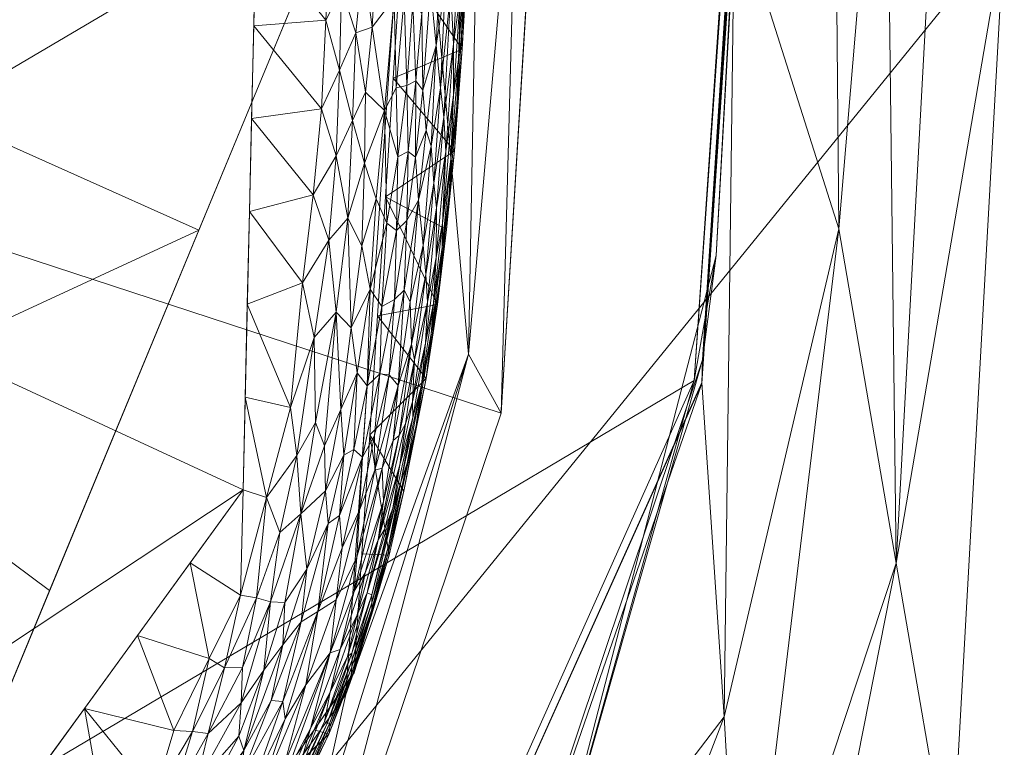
# Model space of a CAD drawing. Header units: millimetres. Extents: x -25 to 25, y -43 to 122.
# Tile 16 of 88: x 15 to 25, y -8 to -1. Entities that reach past the tile are written whole.
import ezdxf

# ---------------------------------------------------------------- set-up
doc = ezdxf.new("R2010")
doc.units = ezdxf.units.MM
doc.layers.add('A-GENM', color=13, linetype='Continuous')

# ---------------------------------------------------------------- blocks, each defined once
blk = doc.blocks.new('Model_FFAS1701-101A00BF0 - Model_FFAS1701-101A00BF0-430332-Preview')
at = {"layer": 'A-GENM', "lineweight": 9}
mesh = blk.add_polyface(dxfattribs=at)
corners = [(18.9405, 100.0419, 118), (18.2765, 107.5498, 118), (16.6394, 114.1115, 118), (12.9309, 119.0277, 118), (6.7439, 121.4789, 118), (0, 122, 118), (-5.2044, 121.714, 118), (-9.7678, 120.6826, 118), (-13.812, 118.2989, 118), (-16.5471, 114.3279, 118), (-17.913, 109.7246, 118), (-18.5778, 104.9998, 118), (-18.9405, 100.0419, 118), (-20.931, 59.7756, 118), (-22.1364, 23.277, 118), (-22.4037, 14.2338, 118), (-22.6039, 5.1888, 118), (-22.168, -2.9693, 118), (-20.2964, -9.8324, 118), (-15.0222, -15.1071, 118), (-7.7078, -17.0353, 118), (0, -17.4152, 118), (10.0066, -16.6878, 118), (18.1588, -12.877, 118), (21.9522, -4.399, 118), (22.6039, 5.1888, 118), (22.4037, 14.2338, 118), (22.1364, 23.277, 118), (20.9357, 59.6667, 118)]
mesh.append_faces([[corners[k] for k in face] for face in [(24, 21, 22, 23), (9, 6, 7, 8)]], dxfattribs={"vtx0": -1})
mesh.append_faces([[corners[k] for k in face] for face in [(25, 16, 21, 24)]], dxfattribs={"vtx0": -1, "vtx1": -1, "vtx2": -1})
mesh.append_faces([[corners[k] for k in face] for face in [(25, 15, 16), (6, 9, 10)]], dxfattribs={"vtx0": -1, "vtx2": -1})
mesh.append_faces([[corners[k] for k in face] for face in [(11, 0, 1, 5)]], dxfattribs={"vtx0": -1, "vtx2": -1, "vtx3": -1})
mesh.append_faces([[corners[k] for k in face] for face in [(15, 25, 26, 27), (0, 11, 12, 13)]], dxfattribs={"vtx0": -1, "vtx3": -1})
mesh.append_faces([[corners[k] for k in face] for face in [(20, 21, 16, 17), (14, 15, 27, 28), (28, 0, 13, 14), (4, 5, 1, 2), (10, 11, 5, 6)]], dxfattribs={"vtx1": -1, "vtx3": -1})
mesh.append_faces([[corners[k] for k in face] for face in [(2, 3, 4)]], dxfattribs={"vtx2": -1})
mesh.append_faces([[corners[k] for k in face] for face in [(17, 18, 19, 20)]], dxfattribs={"vtx3": -1})
mesh = blk.add_polyface(dxfattribs=at)
corners = [(-0.2181, 88.1086, 153.7799), (-7.5259, 87.8968, 153.7709), (-10.994, 86.8546, 153.7264), (-12.9973, 83.8703, 153.5993), (-15.3066, 69.466, 152.9854), (-17.5288, 40.3215, 151.7432), (-18.303, 11.1045, 150.498), (-17.8962, -3.4948, 149.8758), (-15.0124, -10.0471, 149.5965), (-8.306, -12.6866, 149.4841), (6.3015, -12.9086, 149.4746), (13.3618, -11.1966, 149.5476), (17.5181, -5.4734, 149.7915), (18.1837, 23.7042, 151.035), (13.5635, 81.9371, 153.5169), (10.9183, 86.8782, 153.7275), (5.4118, 88.0455, 153.7772)]
mesh.append_faces([[corners[k] for k in face] for face in [(12, 10, 11)]], dxfattribs={"vtx0": -1})
mesh.append_faces([[corners[k] for k in face] for face in [(1, 3, 0), (13, 6, 12)]], dxfattribs={"vtx0": -1, "vtx1": -1})
mesh.append_faces([[corners[k] for k in face] for face in [(0, 4, 14), (6, 10, 12)]], dxfattribs={"vtx0": -1, "vtx1": -1, "vtx2": -1})
mesh.append_faces([[corners[k] for k in face] for face in [(0, 3, 4), (13, 5, 6), (6, 9, 10), (5, 13, 14)]], dxfattribs={"vtx0": -1, "vtx2": -1})
mesh.append_faces([[corners[k] for k in face] for face in [(8, 9, 7)]], dxfattribs={"vtx1": -1})
mesh.append_faces([[corners[k] for k in face] for face in [(16, 0, 14), (4, 5, 14), (6, 7, 9)]], dxfattribs={"vtx1": -1, "vtx2": -1})
mesh.append_faces([[corners[k] for k in face] for face in [(1, 2, 3), (14, 15, 16)]], dxfattribs={"vtx2": -1})
mesh = blk.add_polyface(dxfattribs=at)
corners = [(-25, 0), (-24.4778, 9.3222), (-21.5759, 18.136), (-14.0341, 23.468), (-4.74, 24.8903), (4.6102, 24.8968), (13.8338, 23.5296), (21.4126, 18.3766), (24.4667, 9.4025), (25, 0), (24.477, -9.3282), (21.5737, -18.1393), (13.9969, -23.4795), (4.7615, -24.8892), (-4.5941, -24.8976), (-13.8291, -23.531), (-21.4112, -18.3785), (-24.4664, -9.4048)]
mesh.append_faces([[corners[k] for k in face] for face in [(13, 9, 10)]], dxfattribs={"vtx0": -1, "vtx2": -1})
mesh.append_faces([[corners[k] for k in face] for face in [(5, 8, 9, 0), (9, 13, 14, 0)]], dxfattribs={"vtx0": -1, "vtx2": -1, "vtx3": -1})
mesh.append_faces([[corners[k] for k in face] for face in [(17, 0, 14)]], dxfattribs={"vtx1": -1, "vtx2": -1})
mesh.append_faces([[corners[k] for k in face] for face in [(4, 5, 0, 1)]], dxfattribs={"vtx1": -1, "vtx3": -1})
mesh.append_faces([[corners[k] for k in face] for face in [(6, 7, 8, 5), (15, 16, 17, 14)]], dxfattribs={"vtx2": -1})
mesh.append_faces([[corners[k] for k in face] for face in [(1, 2, 3, 4), (10, 11, 12, 13)]], dxfattribs={"vtx3": -1})
mesh = blk.add_polyface(dxfattribs=at)
corners = [(0, -15.8607, 118), (-14.1515, -9.9989, 118), (-20.0132, 4.1526, 118), (-14.1515, 18.3041, 118), (0, 24.1658, 118), (14.1515, 18.3041, 118), (20.0132, 4.1526, 118), (14.1515, -9.9989, 118)]
mesh.append_faces([[corners[k] for k in face] for face in [(1, 2, 7, 0)]], dxfattribs={"vtx1": -1})
mesh.append_faces([[corners[k] for k in face] for face in [(6, 7, 2, 3)]], dxfattribs={"vtx1": -1, "vtx3": -1})
mesh.append_faces([[corners[k] for k in face] for face in [(3, 4, 5, 6)]], dxfattribs={"vtx3": -1})
mesh = blk.add_polyface(dxfattribs=at)
corners = [(0, 24.1658, 118), (0, 21.4997, 121.9564), (0, 18.8337, 125.9128), (0, 16.1677, 129.8692), (0, 13.5016, 133.8255), (8.0965, 8.8271, 133.8255), (8.0965, -0.522, 133.8255), (0, -5.1965, 133.8255), (0, -7.8625, 129.8692), (0, -10.5286, 125.9128), (0, -13.1946, 121.9564), (0, -15.8607, 118), (14.1515, -9.9989, 118), (20.0132, 4.1526, 118), (14.1515, 18.3041, 118), (4.335, -2.6937, 133.8255), (4.335, 10.9988, 133.8255), (5.0513, -13.7683, 118), (5.0513, 22.0735, 118), (2.1675, -3.9451, 133.8255), (2.1675, 12.2502, 133.8255), (3.9438, -11.3684, 123.9346), (5.9933, 17.5546, 125.9128), (3.3424, 19.814, 123.9346), (9.6014, -11.8836, 118), (9.0331, -7.5073, 125.8113), (17.0824, -2.9232, 118), (8.0965, 4.1526, 133.8255), (10.0361, 13.8231, 127.0169), (17.0824, 11.2283, 118), (14.399, 1.2884, 125.9128), (14.5318, 7.0431, 125.7119), (3.0472, 16.4563, 128.8892), (5.2473, -7.5812, 128.6248), (13.2445, -4.6971, 124.0609), (9.6014, 20.1888, 118), (10.337, 17.4955, 122.6517), (13.0482, 15.0977, 122.4258), (12.5706, 10.7011, 126.6653), (15.6169, 14.7662, 118), (15.2431, 12.3002, 122.0502), (8.0965, 6.4898, 133.8255), (8.0221, 15.6369, 126.9107), (11.7075, 5.6939, 130.1756), (14.1387, 4.1653, 126.7177), (17.036, 3.0209, 122.3624), (18.5478, 0.6147, 118), (11.5634, 8.0889, 129.5725), (6.2158, -1.6078, 133.8255), (9.9333, -3.3242, 129.2494), (8.0965, 1.8153, 133.8255), (11.5945, -0.7494, 129.0187), (14.5052, -1.7718, 124.4477), (7.404, -4.96, 130.2754), (7.5727, -10.7123, 122.9426), (6.2158, 9.9129, 133.8255), (18.5478, 7.6904, 118), (2.5924, -7.981, 129.287), (15.6169, -6.4611, 118)]
mesh.append_faces([[corners[k] for k in face] for face in [(12, 25, 24), (10, 21, 9), (39, 40, 29), (27, 43, 41), (48, 49, 6), (46, 52, 26), (55, 42, 16), (7, 57, 19)]], dxfattribs={"vtx0": -1, "vtx1": -1})
mesh.append_faces([[corners[k] for k in face] for face in [(52, 45, 30), (16, 22, 32), (33, 57, 21), (23, 22, 18), (57, 9, 21), (36, 28, 37), (52, 34, 26), (5, 38, 28), (36, 37, 14), (22, 23, 32), (24, 25, 54), (19, 57, 33), (28, 36, 42), (21, 10, 17), (49, 25, 34), (34, 25, 12), (18, 1, 23), (45, 56, 31), (49, 48, 53), (35, 22, 36), (31, 44, 45), (37, 40, 39), (44, 31, 43), (2, 32, 23), (3, 20, 32), (54, 33, 21), (53, 33, 25), (30, 51, 52), (51, 6, 49), (42, 36, 22), (37, 28, 38), (40, 37, 38), (42, 55, 28), (41, 43, 47), (31, 40, 38), (22, 16, 42), (31, 29, 40), (44, 27, 30), (47, 31, 38), (27, 44, 43), (45, 44, 30), (31, 47, 43), (52, 46, 45), (5, 47, 38), (34, 52, 51), (34, 51, 49), (50, 51, 30), (33, 53, 15), (49, 53, 25), (33, 54, 25), (17, 54, 21)]], dxfattribs={"vtx0": -1, "vtx1": -1, "vtx2": -1})
mesh.append_faces([[corners[k] for k in face] for face in [(57, 7, 8), (32, 20, 16), (32, 2, 3), (33, 15, 19), (47, 5, 41), (36, 14, 35), (30, 27, 50), (34, 12, 58), (57, 8, 9)]], dxfattribs={"vtx0": -1, "vtx2": -1})
mesh.append_faces([[corners[k] for k in face] for face in [(17, 24, 54), (1, 2, 23), (56, 29, 31), (50, 6, 51), (35, 18, 22), (39, 14, 37), (13, 56, 45), (46, 13, 45), (48, 15, 53), (55, 5, 28), (58, 26, 34)]], dxfattribs={"vtx1": -1, "vtx2": -1})
mesh.append_faces([[corners[k] for k in face] for face in [(3, 4, 20), (10, 11, 17), (18, 0, 1)]], dxfattribs={"vtx2": -1})
mesh = blk.add_polyface(dxfattribs=at)
corners = [(-19.8375, 11.4194, 149.0105), (-20.1757, 10.3981, 134.2857), (-20.514, 9.3768, 119.5609), (-20.4998, 5.5225, 120.079), (-20.4565, 1.8482, 121.3299), (-20.1131, -4.2494, 124.0925), (-18.475, -10.1193, 126.7517), (-13.8946, -14.2165, 128.6078), (-7.2413, -15.7385, 129.2972), (-0.4642, -15.9693, 129.4018), (6.2295, -15.8205, 129.3344), (12.7962, -14.6475, 128.803), (17.9335, -10.9955, 127.1486), (20.0534, -4.7206, 124.3059), (20.4565, 1.8482, 121.3299), (20.4997, 5.5159, 120.0806), (20.514, 9.3768, 119.5609), (20.1757, 10.3981, 134.2857), (19.8375, 11.4194, 149.0105), (18.5278, -7.483, 148.2178), (15.5219, -11.7031, 148.0257), (12.0315, -13.4876, 147.9577), (4.7755, -14.6098, 147.9101), (-4.7767, -14.6097, 147.9101), (-12.0354, -13.4863, 147.9577), (-15.5344, -11.6934, 148.026), (-18.5291, -7.4796, 148.2179), (14.0559, -13.3795, 138.4775), (-14.0655, -13.3766, 138.4519), (-19.8594, -2.9262, 137.1127), (2.9455, -15.3239, 138.4439), (19.7335, -4.1406, 136.8748), (19.1827, 1.9682, 148.6141), (-18.2409, -9.6413, 135.2258), (-19.1833, 1.9699, 148.6142), (-6.1781, -15.1311, 139.2546), (18.1226, -9.2981, 140.4429), (20.2225, 1.4602, 130.965), (20.0157, 10.8814, 141.254)]
mesh.append_faces([[corners[k] for k in face] for face in [(17, 15, 16), (32, 38, 18), (3, 1, 2)]], dxfattribs={"vtx0": -1})
mesh.append_faces([[corners[k] for k in face] for face in [(7, 33, 6), (14, 37, 13), (20, 36, 19), (12, 27, 11), (11, 27, 10), (8, 28, 7), (23, 30, 22), (24, 35, 23), (6, 29, 5), (9, 35, 8), (26, 28, 25), (5, 1, 4)]], dxfattribs={"vtx0": -1, "vtx1": -1})
mesh.append_faces([[corners[k] for k in face] for face in [(8, 35, 28), (19, 36, 31), (26, 33, 28), (20, 27, 36), (30, 27, 21), (37, 15, 17), (12, 31, 36), (1, 5, 29), (30, 35, 9), (23, 35, 30), (35, 24, 28), (29, 34, 1), (29, 33, 26), (12, 36, 27), (37, 38, 31), (28, 33, 7), (27, 30, 10), (31, 38, 32), (29, 6, 33), (13, 37, 31)]], dxfattribs={"vtx0": -1, "vtx1": -1, "vtx2": -1})
mesh.append_faces([[corners[k] for k in face] for face in [(37, 17, 38), (27, 20, 21), (37, 14, 15), (30, 9, 10), (29, 26, 34)]], dxfattribs={"vtx0": -1, "vtx2": -1})
mesh.append_faces([[corners[k] for k in face] for face in [(12, 13, 31), (32, 19, 31), (24, 25, 28), (21, 22, 30), (3, 4, 1)]], dxfattribs={"vtx1": -1, "vtx2": -1})
mesh.append_faces([[corners[k] for k in face] for face in [(34, 0, 1)]], dxfattribs={"vtx2": -1})
mesh = blk.add_polyface(dxfattribs=at)
corners = [(22.6039, 5.1888, 118), (21.9522, -4.399, 118), (18.1588, -12.877, 118), (10.0066, -16.6878, 118), (0, -17.4152, 118), (0, -17.5116, 116.5), (0, -17.608, 115), (9.4858, -16.9588, 115), (18.1386, -13.0788, 115), (22.0263, -4.4291, 115), (22.6649, 5.0569, 115), (22.6344, 5.1228, 116.5), (14.7276, -15.3329, 116.5119), (20.5648, -9.3509, 116.8365), (22.6478, 5.0937, 115.8388), (22.0347, -4.1963, 116.1694), (19.7805, -10.9257, 115.8889), (0, -17.5541, 115.8388), (8.5583, -17.0346, 116.1694), (0, -17.4691, 117.1612), (9.3746, -16.8545, 117.074), (13.8122, -15.0188, 115), (22.621, 5.1519, 117.1612), (13.6996, -15.8087, 115.7594), (22.1673, -3.1709, 116.9711)]
mesh.append_faces([[corners[k] for k in face] for face in [(1, 22, 0)]], dxfattribs={"vtx0": -1})
mesh.append_faces([[corners[k] for k in face] for face in [(17, 18, 5), (3, 20, 2), (21, 23, 7), (9, 16, 8)]], dxfattribs={"vtx0": -1, "vtx1": -1})
mesh.append_faces([[corners[k] for k in face] for face in [(18, 20, 5), (12, 23, 16), (12, 20, 18), (2, 12, 13), (16, 23, 8), (7, 23, 18), (17, 7, 18), (12, 16, 13), (15, 16, 9), (24, 1, 13), (9, 14, 15), (16, 15, 13), (2, 20, 12), (3, 19, 20), (18, 23, 12), (15, 24, 13), (11, 24, 15), (1, 24, 22)]], dxfattribs={"vtx0": -1, "vtx1": -1, "vtx2": -1})
mesh.append_faces([[corners[k] for k in face] for face in [(20, 19, 5), (23, 21, 8)]], dxfattribs={"vtx0": -1, "vtx2": -1})
mesh.append_faces([[corners[k] for k in face] for face in [(11, 22, 24), (1, 2, 13), (14, 11, 15)]], dxfattribs={"vtx1": -1, "vtx2": -1})
mesh.append_faces([[corners[k] for k in face] for face in [(9, 10, 14), (17, 6, 7), (3, 4, 19)]], dxfattribs={"vtx2": -1})
mesh = blk.add_polyface(dxfattribs=at)
corners = [(25, 0), (23.8324, 2.5284, 57.5), (22.6649, 5.0569, 115), (22.0283, -4.4183, 115), (18.1385, -13.0789, 115), (9.4745, -16.9608, 115), (0, -17.608, 115), (-9.4744, -16.9608, 115), (-18.1386, -13.0788, 115), (-22.0283, -4.4183, 115), (-22.6649, 5.0569, 115), (-23.8324, 2.5284, 57.5), (-25, 0), (-24.4664, -9.4048), (-21.4112, -18.3785), (-13.8291, -23.531), (-4.5941, -24.8976), (4.7615, -24.8892), (13.9969, -23.4795), (21.5737, -18.1393), (24.477, -9.3282), (22.423, -10.7691, 56.5733), (-17.2446, -18.1577, 55.9712), (8.994, -20.9172, 55.4486), (-4.9862, -20.9986, 60.1683), (17.6499, -18.9417, 41.2598), (-22.6602, -11.7749, 41.465), (14.9721, -17.6606, 80.7273), (0.0798, -22.9873, 31.3113), (2.0953, -20.7503, 65.7771), (6.9128, -19.167, 86.2309), (-21.027, -11.8947, 80.0794), (-23.1759, -4.5674, 71.927), (-24.0764, -4.6617, 35.2113), (20.0753, -13.3362, 82.5151), (22.2462, -7.7031, 86.0135), (22.3466, 0.3193, 115), (23.3156, 3.6478, 82.9552), (23.3733, -2.9111, 70.2244), (24.3493, 1.4091, 32.0448), (23.936, -6.1944, 35.2311), (-9.033, -22.6308, 29.016), (-11.3116, -20.3212, 58.2861), (-14.4068, -17.3185, 89.2731)]
mesh.append_faces([[corners[k] for k in face] for face in [(6, 30, 5), (5, 27, 4), (14, 26, 13), (10, 32, 9), (12, 33, 11), (4, 35, 3), (37, 38, 1)]], dxfattribs={"vtx0": -1, "vtx1": -1})
mesh.append_faces([[corners[k] for k in face] for face in [(25, 23, 18), (6, 24, 29), (30, 29, 23), (28, 24, 41), (27, 30, 23), (15, 41, 22), (26, 14, 22), (30, 6, 29), (22, 31, 26), (38, 40, 1), (38, 37, 36), (35, 4, 34), (23, 25, 27), (34, 25, 21), (5, 30, 27), (17, 23, 28), (29, 24, 28), (26, 31, 32), (43, 22, 42), (43, 31, 22), (27, 34, 4), (19, 21, 25), (33, 26, 32), (29, 28, 23), (41, 42, 22), (32, 11, 33), (31, 9, 32), (13, 26, 33), (25, 34, 27), (35, 34, 21), (38, 36, 35), (35, 21, 38), (40, 38, 21), (19, 40, 21), (28, 41, 16), (41, 24, 42), (24, 7, 42), (43, 42, 7), (31, 43, 8)]], dxfattribs={"vtx0": -1, "vtx1": -1, "vtx2": -1})
mesh.append_faces([[corners[k] for k in face] for face in [(23, 17, 18), (40, 19, 20), (22, 14, 15), (33, 12, 13), (32, 10, 11), (40, 39, 1), (35, 36, 3), (40, 20, 0)]], dxfattribs={"vtx0": -1, "vtx2": -1})
mesh.append_faces([[corners[k] for k in face] for face in [(2, 36, 37)]], dxfattribs={"vtx1": -1})
mesh.append_faces([[corners[k] for k in face] for face in [(15, 16, 41), (18, 19, 25), (8, 9, 31), (16, 17, 28), (6, 7, 24), (0, 39, 40), (7, 8, 43)]], dxfattribs={"vtx1": -1, "vtx2": -1})
mesh = blk.add_polyface(dxfattribs=at)
corners = [(20.4558, 1.8487, 121.3299), (20.0534, -4.7206, 124.3059), (17.9335, -10.9955, 127.1486), (12.7962, -14.6475, 128.803), (6.2295, -15.8205, 129.3344), (-0.4642, -15.9693, 129.4018), (-7.2413, -15.7385, 129.2972), (-13.8946, -14.2165, 128.6078), (-18.475, -10.1193, 126.7517), (-20.1131, -4.2494, 124.0925), (-20.4558, 1.8487, 121.3299), (0, 1.8487, 121.3299)]
mesh.append_faces([[corners[k] for k in face] for face in [(7, 11, 6), (6, 11, 5)]], dxfattribs={"vtx0": -1, "vtx1": -1})
mesh.append_faces([[corners[k] for k in face] for face in [(11, 2, 3), (11, 3, 4), (11, 1, 2), (11, 8, 9)]], dxfattribs={"vtx0": -1, "vtx2": -1})
mesh.append_faces([[corners[k] for k in face] for face in [(0, 1, 11), (10, 11, 9)]], dxfattribs={"vtx1": -1})
mesh.append_faces([[corners[k] for k in face] for face in [(4, 5, 11), (7, 8, 11)]], dxfattribs={"vtx1": -1, "vtx2": -1})
mesh = blk.add_polyface(dxfattribs=at)
corners = [(19.1633, 0.1104, 149.9497), (19.1859, -0.6909, 149.8954), (19.265, -0.0379, 149.9052), (18.7208, -1.5661, 149.9374), (18.6259, -0.9858, 149.9721), (18.5939, -1.8461, 149.9334), (18.4857, -0.5515, 149.9975), (18.4651, -1.3525, 149.9624), (18.786, -0.9303, 149.9625), (18.9073, -1.7462, 149.9033), (18.3311, -0.8586, 149.9871), (18.2875, -1.7314, 149.9496), (18.553, 0.1616, 150.0269), (18.6997, -0.266, 150.0008), (18.6937, 0.5943, 150.0399), (18.9564, -0.0157, 149.9867), (19.0043, -0.6456, 149.9464), (19.0658, -0.0416, 149.9659), (18.8517, 0.3654, 150.0177), (18.8237, -0.2839, 149.99), (19.1004, -0.6392, 149.925), (19.1264, -1.5031, 149.8628), (19.0241, -1.5262, 149.8917), (17.6221, -0.9144, 149.9858), (17.6013, -1.8262, 149.9469), (18.3789, 0.1331, 150.0294), (17.6429, -0.0026, 150.0246), (19.2747, -0.7914, 149.8503), (19.0696, -0.2608, 148.514), (19.6715, -1.1435, 148.7208), (18.9929, -1.4288, 148.4644), (19.0737, 0.665, 149.9999), (19.2147, -1.4556, 149.8298), (19.2857, -1.5489, 149.7817)]
mesh.append_faces([[corners[k] for k in face] for face in [(28, 29, 30)]], dxfattribs={"vtx0": -1, "vtx1": -1})
mesh.append_faces([[corners[k] for k in face] for face in [(0, 1, 2), (3, 4, 5), (6, 7, 4), (8, 3, 9), (10, 11, 7), (12, 13, 14), (15, 16, 17), (18, 14, 19), (16, 8, 9), (6, 13, 12), (5, 4, 7), (20, 21, 1), (16, 9, 22), (7, 6, 10), (13, 4, 8), (4, 13, 6), (19, 13, 8), (13, 19, 14), (25, 26, 10), (25, 6, 12), (10, 6, 25), (11, 10, 23), (27, 2, 1), (4, 3, 8), (8, 16, 19), (15, 19, 16), (31, 17, 0), (21, 20, 22), (0, 17, 20), (27, 32, 33), (32, 1, 21), (20, 17, 16), (15, 17, 31), (19, 15, 18), (22, 20, 16), (0, 20, 1), (1, 32, 27)]], dxfattribs={"vtx0": -1, "vtx1": -1, "vtx2": -1})
mesh.append_faces([[corners[k] for k in face] for face in [(10, 26, 23)]], dxfattribs={"vtx0": -1, "vtx2": -1})
mesh.append_faces([[corners[k] for k in face] for face in [(23, 24, 11)]], dxfattribs={"vtx1": -1, "vtx2": -1})
mesh = blk.add_polyface(dxfattribs=at)
corners = [(19.265, -0.0379, 149.9052), (19.3605, -0.5353, 149.8189), (19.3315, 0.5396, 149.9095), (19.5862, -1.5934, 149.2319), (19.5861, -1.0952, 149.403), (19.5117, -2.1495, 149.3329), (19.2747, -0.7914, 149.8503), (19.6466, -0.009, 149.4439), (19.5589, -0.5734, 149.5793), (19.4606, -0.1093, 149.772), (19.505, -0.5317, 149.6766), (19.5501, 0.3242, 149.7049), (19.7298, 0.2881, 149.0282), (19.7166, 0.343, 149.1755), (19.6821, -0.4524, 149.1276), (19.6541, -0.5885, 149.2608), (19.6354, -1.2467, 149.0874), (19.4583, -1.5258, 149.6088), (19.4158, -1.1074, 149.7186), (19.3657, -2.0969, 149.6465), (19.403, 0.2806, 149.8502), (19.2857, -1.5489, 149.7817), (19.4917, -1.8144, 149.4897), (19.6231, 0.6029, 149.6035), (19.3189, -1.9425, 149.7151), (19.6203, -1.7028, 148.8809), (19.6637, -1.022, 148.965), (19.6905, 0.4997, 149.373), (19.7466, 0.2885, 148.7628), (19.7129, -0.4181, 148.7645), (19.0696, -0.2608, 148.514), (19.6715, -1.1435, 148.7208), (19.5961, -2.1448, 148.6524), (18.9929, -1.4288, 148.4644), (19.7043, -0.389, 148.9327)]
mesh.append_faces([[corners[k] for k in face] for face in [(0, 1, 2), (3, 4, 5), (6, 1, 0), (4, 7, 8), (9, 10, 11), (10, 8, 11), (12, 13, 14), (14, 13, 15), (15, 3, 16), (16, 14, 15), (17, 18, 19), (1, 20, 2), (1, 21, 18), (8, 17, 22), (17, 10, 18), (4, 8, 22), (8, 23, 11), (1, 18, 9), (24, 18, 21), (20, 1, 9), (7, 4, 15), (4, 3, 15), (16, 25, 26), (15, 13, 27), (8, 7, 23), (28, 29, 30), (31, 32, 33), (26, 31, 34), (31, 29, 34), (15, 27, 7), (26, 14, 16), (12, 14, 34), (21, 1, 6), (18, 10, 9), (17, 8, 10), (31, 26, 25), (14, 26, 34), (28, 12, 34), (30, 29, 31), (28, 34, 29)]], dxfattribs={"vtx0": -1, "vtx1": -1, "vtx2": -1})
mesh = blk.add_polyface(dxfattribs=at)
corners = [(19.5961, -2.1448, 148.6524), (19.5436, -2.5726, 148.8331), (19.5179, -2.9147, 148.6488), (19.2147, -1.4556, 149.8298), (19.2141, -2.2051, 149.7636), (19.2857, -1.5489, 149.7817), (19.3943, -2.4624, 149.5391), (19.42, -2.704, 149.4216), (19.4917, -1.8144, 149.4897), (19.4742, -3.0916, 148.9487), (19.5606, -2.2265, 149.0209), (19.4476, -3.4337, 148.7572), (19.4287, -3.6533, 148.5737), (19.3155, -3.3567, 149.455), (19.3298, -3.6292, 149.3151), (19.2879, -3.0692, 149.5732), (19.3657, -2.0969, 149.6465), (19.4583, -1.5258, 149.6088), (19.1398, -2.1498, 149.8079), (18.9162, -2.5968, 148.4147), (19.4158, -1.1074, 149.7186), (19.3189, -1.9425, 149.7151), (19.2432, -2.6273, 149.6939), (19.1028, -3.5106, 149.6806), (19.1613, -3.6267, 149.6116), (19.5117, -2.1495, 149.3329), (19.5861, -1.0952, 149.403), (19.4151, -3.192, 149.2328), (19.4794, -2.8541, 149.122), (19.5862, -1.5934, 149.2319), (19.6354, -1.2467, 149.0874), (19.6203, -1.7028, 148.8809), (19.6715, -1.1435, 148.7208), (19.3908, -3.6388, 149.0312), (18.9929, -1.4288, 148.4644), (19.1259, -2.8278, 149.7503)]
mesh.append_faces([[corners[k] for k in face] for face in [(0, 1, 2), (3, 4, 5), (6, 7, 8), (9, 1, 10), (1, 11, 2), (2, 11, 12), (7, 13, 14), (15, 6, 16), (17, 16, 6), (18, 4, 3), (19, 2, 12), (20, 21, 16), (22, 23, 24), (15, 22, 24), (21, 22, 16), (15, 16, 22), (6, 15, 13), (7, 6, 13), (17, 6, 8), (8, 7, 25), (8, 25, 26), (27, 7, 14), (25, 28, 29), (30, 10, 31), (10, 29, 28), (31, 0, 32), (29, 10, 30), (9, 10, 28), (33, 9, 28), (1, 9, 11), (10, 1, 31), (1, 0, 31), (33, 28, 27), (19, 0, 2), (28, 25, 27), (7, 27, 25), (35, 22, 4), (21, 4, 22), (4, 21, 5)]], dxfattribs={"vtx0": -1, "vtx1": -1, "vtx2": -1})
mesh.append_faces([[corners[k] for k in face] for face in [(19, 34, 0)]], dxfattribs={"vtx1": -1, "vtx2": -1})
mesh = blk.add_polyface(dxfattribs=at)
corners = [(19.0275, -2.9263, 149.7873), (18.8824, -3.6738, 149.772), (19.0075, -3.6038, 149.7267), (18.2875, -1.7314, 149.9496), (17.6013, -1.8262, 149.9469), (18.2083, -2.5761, 149.9136), (18.4313, -2.1933, 149.9252), (18.4651, -1.3525, 149.9624), (18.3618, -3.0222, 149.8889), (18.1033, -3.4412, 149.8767), (18.5816, -3.8805, 149.8235), (18.5489, -2.8059, 149.8887), (18.433, -3.729, 149.8486), (19.1028, -3.5106, 149.6806), (19.1259, -2.8278, 149.7503), (19.2432, -2.6273, 149.6939), (19.0393, -2.201, 149.8421), (18.9314, -2.8547, 149.8255), (19.0241, -1.5262, 149.8917), (18.9073, -1.7462, 149.9033), (18.6842, -3.0763, 149.8597), (18.7657, -3.5029, 149.8176), (18.8252, -2.6146, 149.8659), (18.7107, -2.2646, 149.9023), (19.1398, -2.1498, 149.8079), (19.1264, -1.5031, 149.8628), (18.5939, -1.8461, 149.9334), (17.5805, -2.738, 149.9081), (18.2178, -3.9763, 149.8484), (17.5597, -3.6498, 149.8692), (18.7208, -1.5661, 149.9374), (18.9162, -2.5968, 148.4147), (19.4287, -3.6533, 148.5737), (18.8395, -3.7649, 148.3651), (19.2147, -1.4556, 149.8298), (19.2141, -2.2051, 149.7636)]
mesh.append_faces([[corners[k] for k in face] for face in [(31, 32, 33)]], dxfattribs={"vtx0": -1, "vtx1": -1})
mesh.append_faces([[corners[k] for k in face] for face in [(0, 1, 2), (3, 4, 5), (3, 6, 7), (8, 5, 9), (10, 11, 12), (2, 13, 14), (14, 13, 15), (16, 17, 0), (16, 18, 19), (20, 21, 22), (11, 10, 20), (22, 19, 23), (19, 17, 16), (0, 2, 14), (21, 1, 17), (22, 21, 17), (24, 16, 0), (1, 0, 17), (24, 0, 14), (16, 25, 18), (19, 22, 17), (20, 22, 23), (11, 20, 23), (6, 26, 7), (11, 8, 12), (5, 27, 9), (8, 9, 28), (6, 3, 5), (6, 5, 8), (8, 11, 6), (26, 11, 23), (11, 26, 6), (30, 26, 23), (19, 30, 23), (24, 34, 25), (16, 24, 25), (24, 14, 35)]], dxfattribs={"vtx0": -1, "vtx1": -1, "vtx2": -1})
mesh.append_faces([[corners[k] for k in face] for face in [(5, 4, 27)]], dxfattribs={"vtx0": -1, "vtx2": -1})
mesh.append_faces([[corners[k] for k in face] for face in [(27, 29, 9)]], dxfattribs={"vtx1": -1, "vtx2": -1})
mesh = blk.add_polyface(dxfattribs=at)
corners = [(18.8613, -4.3327, 149.7094), (18.7371, -4.452, 149.7435), (18.6902, -5.1509, 149.6774), (18.3293, -5.4834, 149.7431), (18.4772, -4.6852, 149.7828), (18.3177, -5.04, 149.7794), (18.6396, -4.3226, 149.7811), (18.5071, -5.131, 149.7392), (18.608, -5.078, 149.7172), (18.5816, -3.8805, 149.8235), (18.8137, -5.2799, 149.5817), (18.9533, -4.3435, 149.6573), (18.8094, -4.9384, 149.6496), (18.993, -4.989, 149.4722), (18.8854, -5.261, 149.5205), (18.8988, -5.5873, 149.3854), (19.0412, -4.4478, 149.5639), (18.7628, -4.9329, 148.3154), (18.8395, -3.7649, 148.3651), (19.317, -4.3804, 148.5764), (18.2313, -4.8117, 149.8026), (18.0869, -5.7091, 149.7579), (18.7657, -3.5029, 149.8176), (18.8824, -3.6738, 149.772), (18.2178, -3.9763, 149.8484), (18.1033, -3.4412, 149.8767), (17.9846, -4.6644, 149.8226), (18.0454, -5.1363, 149.7962), (18.433, -3.729, 149.8486), (17.5389, -4.5616, 149.8303), (17.5181, -5.4734, 149.7915), (17.7481, -5.5472, 149.7858), (18.6632, -5.6727, 149.6038), (19.0075, -3.6038, 149.7267), (18.6842, -3.0763, 149.8597), (18.3618, -3.0222, 149.8889), (17.5597, -3.6498, 149.8692), (18.4661, -5.7257, 149.6844)]
mesh.append_faces([[corners[k] for k in face] for face in [(0, 1, 2), (3, 4, 5), (6, 7, 8), (9, 4, 6), (10, 11, 12), (13, 14, 15), (16, 11, 10), (0, 2, 12), (5, 20, 21), (1, 22, 6), (1, 23, 22), (24, 25, 26), (27, 20, 24), (20, 28, 24), (12, 2, 32), (2, 1, 8), (33, 0, 11), (23, 1, 0), (33, 23, 0), (22, 9, 6), (22, 34, 9), (24, 28, 35), (28, 20, 5), (24, 26, 27), (26, 25, 36), (6, 4, 7), (4, 9, 28), (7, 4, 3), (8, 7, 37), (28, 5, 4), (27, 21, 20), (10, 12, 32), (0, 12, 11), (10, 14, 16), (6, 8, 1), (31, 27, 26), (29, 31, 26)]], dxfattribs={"vtx0": -1, "vtx1": -1, "vtx2": -1})
mesh.append_faces([[corners[k] for k in face] for face in [(26, 36, 29)]], dxfattribs={"vtx0": -1, "vtx2": -1})
mesh.append_faces([[corners[k] for k in face] for face in [(17, 18, 19), (29, 30, 31)]], dxfattribs={"vtx1": -1, "vtx2": -1})
mesh = blk.add_polyface(dxfattribs=at)
corners = [(19.1613, -3.6267, 149.6116), (19.1738, -4.0424, 149.5005), (19.2879, -3.0692, 149.5732), (19.2021, -4.1954, 149.3983), (19.3155, -3.3567, 149.455), (19.317, -4.3804, 148.5764), (19.3661, -3.9417, 148.8637), (19.2201, -4.841, 148.7633), (19.3908, -3.6388, 149.0312), (19.4742, -3.0916, 148.9487), (19.3097, -4.0325, 149.1482), (19.3298, -3.6292, 149.3151), (19.1837, -4.6096, 149.238), (19.2718, -4.4446, 148.959), (19.1315, -5.2113, 148.8824), (18.9884, -5.6542, 149.1063), (19.0699, -5.398, 149.0124), (19.1852, -4.761, 149.1159), (19.1131, -4.8234, 149.3167), (19.0412, -4.4478, 149.5639), (19.058, -5.2284, 149.2211), (19.4476, -3.4337, 148.7572), (19.0993, -5.487, 148.5749), (18.7628, -4.9329, 148.3154), (18.9533, -4.3435, 149.6573), (19.1028, -3.5106, 149.6806), (19.0075, -3.6038, 149.7267), (18.993, -4.989, 149.4722), (18.8988, -5.5873, 149.3854), (19.0519, -4.9399, 149.3948), (18.8854, -5.261, 149.5205), (19.4151, -3.192, 149.2328), (19.4287, -3.6533, 148.5737), (18.8395, -3.7649, 148.3651), (18.8451, -5.9646, 149.2883)]
mesh.append_faces([[corners[k] for k in face] for face in [(0, 1, 2), (3, 4, 1), (5, 6, 7), (8, 6, 9), (10, 11, 12), (7, 13, 14), (15, 16, 17), (18, 12, 3), (1, 0, 19), (17, 13, 10), (20, 15, 17), (5, 21, 6), (22, 23, 5), (24, 19, 25), (24, 25, 26), (27, 28, 29), (1, 27, 29), (19, 30, 27), (3, 1, 29), (1, 19, 27), (19, 0, 25), (1, 4, 2), (4, 3, 11), (12, 17, 10), (11, 10, 31), (8, 10, 13), (10, 8, 31), (6, 8, 13), (6, 13, 7), (9, 6, 21), (13, 16, 14), (5, 7, 22), (21, 5, 32), (5, 33, 32), (18, 3, 29), (11, 3, 12), (34, 18, 29), (20, 12, 18), (17, 12, 20), (13, 17, 16)]], dxfattribs={"vtx0": -1, "vtx1": -1, "vtx2": -1})
mesh = blk.add_polyface(dxfattribs=at)
corners = [(18.783, -6.5827, 148.8356), (19.0699, -5.398, 149.0124), (18.7822, -6.504, 148.9779), (18.8988, -5.5873, 149.3854), (18.7183, -6.2892, 149.3468), (18.8451, -5.9646, 149.2883), (18.9525, -6.114, 148.4607), (19.0993, -5.487, 148.5749), (18.9521, -6.07, 148.6322), (19.2201, -4.841, 148.7633), (18.7376, -6.4841, 149.168), (18.9884, -5.6542, 149.1063), (18.6407, -6.7, 149.2361), (18.6085, -6.4692, 149.4209), (18.8854, -5.261, 149.5205), (18.635, -6.1348, 149.5118), (18.6093, -7.2689, 148.2161), (18.5933, -7.2854, 148.3995), (18.9514, -6.0131, 148.7891), (18.7826, -6.6445, 148.6874), (18.5905, -7.142, 148.8784), (18.7628, -4.9329, 148.3154), (18.8137, -5.2799, 149.5817), (18.543, -7.1111, 149.1141), (18.9109, -5.8547, 149.196), (19.058, -5.2284, 149.2211), (19.0519, -4.9399, 149.3948), (19.1315, -5.2113, 148.8824), (19.1131, -4.8234, 149.3167), (18.6632, -5.6727, 149.6038), (18.5865, -7.0773, 149.0059), (18.686, -6.1009, 148.2658), (18.5787, -7.2891, 148.5677), (18.782, -6.6944, 148.5217), (18.5882, -7.2115, 148.7339)]
mesh.append_faces([[corners[k] for k in face] for face in [(21, 6, 31)]], dxfattribs={"vtx0": -1, "vtx1": -1})
mesh.append_faces([[corners[k] for k in face] for face in [(0, 1, 2), (3, 4, 5), (6, 7, 8), (9, 8, 7), (10, 2, 11), (12, 5, 4), (13, 14, 15), (16, 6, 17), (18, 0, 19), (0, 2, 20), (8, 9, 18), (7, 6, 21), (22, 15, 14), (13, 4, 3), (23, 10, 12), (12, 10, 5), (5, 24, 25), (3, 5, 26), (13, 3, 14), (1, 18, 27), (18, 9, 27), (5, 25, 28), (25, 24, 11), (10, 11, 24), (2, 1, 11), (15, 22, 29), (10, 23, 30), (5, 10, 24), (19, 32, 33), (34, 0, 20), (30, 20, 2), (19, 0, 34), (0, 18, 1), (8, 19, 33), (10, 30, 2), (19, 8, 18), (6, 8, 33), (17, 6, 33)]], dxfattribs={"vtx0": -1, "vtx1": -1, "vtx2": -1})
mesh.append_faces([[corners[k] for k in face] for face in [(6, 16, 31)]], dxfattribs={"vtx0": -1, "vtx2": -1})
mesh = blk.add_polyface(dxfattribs=at)
corners = [(18.4908, -6.0414, 149.6272), (18.4661, -5.7257, 149.6844), (18.2515, -6.6668, 149.6197), (18.4724, -7.04, 149.3239), (18.7183, -6.2892, 149.3468), (18.6085, -6.4692, 149.4209), (17.6485, -6.5332, 149.7365), (17.7877, -6.5733, 149.7242), (17.8796, -5.8915, 149.7623), (18.0454, -5.1363, 149.7962), (17.7481, -5.5472, 149.7858), (18.3177, -5.04, 149.7794), (18.0869, -5.7091, 149.7579), (18.3293, -5.4834, 149.7431), (18.4334, -6.5547, 149.5509), (18.6632, -5.6727, 149.6038), (18.6407, -6.7, 149.2361), (18.635, -6.1348, 149.5118), (17.9075, -6.9969, 149.6689), (18.1455, -6.2513, 149.7044), (17.9278, -6.5811, 149.708), (18.5071, -5.131, 149.7392), (18.3542, -5.8022, 149.7069), (17.4919, -6.508, 149.744), (17.5119, -7.2187, 149.6992), (16.9986, -6.1888, 149.761), (17.186, -7.13, 149.7192), (18.6902, -5.1509, 149.6774), (18.1334, -7.3889, 149.5147), (18.3724, -7.0735, 149.4338), (18.0875, -6.7705, 149.6566), (17.5181, -5.4734, 149.7915), (16.479, -6.9042, 149.7305), (17.3364, -7.2208, 149.7096), (17.721, -7.2435, 149.6737), (18.608, -5.078, 149.7172)]
mesh.append_faces([[corners[k] for k in face] for face in [(25, 23, 31)]], dxfattribs={"vtx0": -1, "vtx1": -1})
mesh.append_faces([[corners[k] for k in face] for face in [(0, 1, 2), (3, 4, 5), (6, 7, 8), (9, 10, 8), (11, 12, 13), (14, 15, 0), (16, 4, 3), (15, 14, 17), (18, 19, 20), (21, 22, 1), (10, 23, 6), (24, 7, 6), (23, 25, 26), (1, 0, 27), (2, 1, 22), (14, 0, 2), (14, 2, 28), (27, 0, 15), (17, 14, 29), (5, 17, 29), (29, 3, 5), (22, 21, 13), (7, 12, 8), (12, 20, 19), (19, 22, 13), (2, 22, 30), (26, 33, 23), (19, 18, 30), (18, 20, 34), (22, 19, 30), (19, 13, 12), (7, 34, 20), (27, 35, 1), (12, 7, 20), (10, 6, 8), (6, 23, 33), (12, 9, 8), (31, 23, 10)]], dxfattribs={"vtx0": -1, "vtx1": -1, "vtx2": -1})
mesh.append_faces([[corners[k] for k in face] for face in [(25, 32, 26)]], dxfattribs={"vtx1": -1, "vtx2": -1})
mesh = blk.add_polyface(dxfattribs=at)
corners = [(17.4747, -7.8921, 149.6388), (17.5257, -8.0319, 149.6093), (17.721, -7.2435, 149.6737), (16.9794, -9.0473, 149.5557), (17.4993, -8.2982, 149.5685), (17.3364, -7.2208, 149.7096), (17.0201, -7.8465, 149.6842), (17.1739, -7.8677, 149.6746), (17.6702, -8.4998, 149.4303), (18.1334, -7.3889, 149.5147), (17.9311, -7.7223, 149.5345), (17.934, -8.2773, 149.3002), (17.7798, -8.7443, 149.1421), (18.1795, -7.8162, 149.2739), (17.9273, -8.1554, 149.3788), (17.5896, -8.9497, 149.2471), (17.9073, -7.552, 149.5839), (18.0875, -6.7705, 149.6566), (17.7948, -7.5411, 149.6208), (17.113, -9.1686, 149.4836), (17.6131, -8.3821, 149.5045), (17.9075, -6.9969, 149.6689), (17.4994, -7.5654, 149.671), (17.186, -7.13, 149.7192), (16.479, -6.9042, 149.7305), (16.8379, -7.8384, 149.6894), (16.6475, -8.4707, 149.6586), (16.8213, -8.498, 149.6481), (17.3623, -9.1771, 149.3299), (17.051, -8.3758, 149.6402), (15.9595, -7.6196, 149.7), (15.4399, -8.335, 149.6695), (16.2199, -9.1055, 149.6315), (17.5119, -7.2187, 149.6992), (17.6485, -6.5332, 149.7365), (17.7877, -6.5733, 149.7242), (17.0679, -8.6576, 149.6041)]
mesh.append_faces([[corners[k] for k in face] for face in [(30, 25, 24)]], dxfattribs={"vtx0": -1, "vtx1": -1})
mesh.append_faces([[corners[k] for k in face] for face in [(0, 1, 2), (3, 4, 1), (5, 6, 7), (8, 9, 10), (11, 12, 13), (11, 14, 15), (16, 17, 18), (4, 19, 20), (16, 4, 20), (21, 2, 1), (18, 4, 16), (0, 2, 22), (23, 24, 25), (25, 26, 6), (26, 27, 6), (20, 10, 16), (27, 7, 6), (28, 14, 8), (9, 8, 14), (7, 27, 29), (26, 30, 32), (23, 25, 6), (5, 23, 6), (30, 26, 25), (22, 7, 29), (33, 34, 5), (33, 5, 7), (21, 18, 17), (1, 4, 18), (2, 35, 22), (7, 22, 33), (29, 0, 22), (21, 1, 18), (1, 0, 36), (35, 33, 22), (8, 10, 20), (1, 36, 3), (29, 36, 0)]], dxfattribs={"vtx0": -1, "vtx1": -1, "vtx2": -1})
mesh.append_faces([[corners[k] for k in face] for face in [(30, 31, 32)]], dxfattribs={"vtx1": -1, "vtx2": -1})
mesh = blk.add_polyface(dxfattribs=at)
corners = [(18.5787, -7.2891, 148.5677), (18.3716, -7.8051, 148.6305), (18.3611, -7.8735, 148.4497), (18.3429, -7.7675, 148.9021), (18.5905, -7.142, 148.8784), (18.5865, -7.0773, 149.0059), (18.3724, -7.0735, 149.4338), (17.9273, -8.1554, 149.3788), (17.934, -8.2773, 149.3002), (18.3694, -7.7623, 148.7744), (18.1104, -8.377, 148.6616), (18.5933, -7.2854, 148.3995), (17.837, -8.835, 148.8443), (17.8552, -8.851, 148.7177), (18.1334, -7.3889, 149.5147), (18.6407, -6.7, 149.2361), (18.4724, -7.04, 149.3239), (18.3731, -7.4613, 149.2012), (17.8229, -8.3885, 148.1697), (17.8482, -8.939, 148.41), (18.782, -6.6944, 148.5217), (18.2161, -7.8287, 148.1929), (18.5882, -7.2115, 148.7339), (18.319, -7.7501, 149.0237), (18.0493, -8.3197, 149.0444), (18.0875, -6.7705, 149.6566), (17.9073, -7.552, 149.5839), (18.2515, -6.6668, 149.6197), (17.9311, -7.7223, 149.5345), (18.0986, -8.1037, 149.1776), (18.4334, -6.5547, 149.5509), (18.1795, -7.8162, 149.2739), (18.543, -7.1111, 149.1141), (17.7798, -8.7443, 149.1421), (18.6093, -7.2689, 148.2161), (18.7826, -6.6445, 148.6874)]
mesh.append_faces([[corners[k] for k in face] for face in [(34, 11, 21)]], dxfattribs={"vtx0": -1, "vtx1": -1})
mesh.append_faces([[corners[k] for k in face] for face in [(0, 1, 2), (3, 4, 5), (6, 7, 8), (9, 10, 1), (0, 2, 11), (3, 12, 13), (7, 6, 14), (15, 16, 17), (18, 2, 19), (0, 11, 20), (19, 2, 10), (4, 9, 22), (23, 3, 5), (23, 12, 3), (23, 17, 24), (25, 26, 27), (21, 11, 2), (28, 27, 26), (24, 17, 29), (14, 6, 30), (16, 6, 31), (17, 16, 31), (17, 31, 29), (17, 32, 15), (31, 33, 29), (6, 8, 31), (1, 0, 22), (9, 1, 22), (2, 1, 10), (9, 3, 13), (3, 9, 4), (0, 35, 22), (5, 32, 23), (17, 23, 32), (12, 23, 24), (13, 10, 9), (27, 28, 14), (24, 29, 33)]], dxfattribs={"vtx0": -1, "vtx1": -1, "vtx2": -1})
mesh.append_faces([[corners[k] for k in face] for face in [(2, 18, 21)]], dxfattribs={"vtx0": -1, "vtx2": -1})

msp = doc.modelspace()

# ---------------------------------------------------------------- block references
at = {"layer": 'A-GENM', "lineweight": 9}
msp.add_blockref('Model_FFAS1701-101A00BF0 - Model_FFAS1701-101A00BF0-430332-Preview', (0, 0), dxfattribs=at)

doc.saveas('drawing.dxf')
